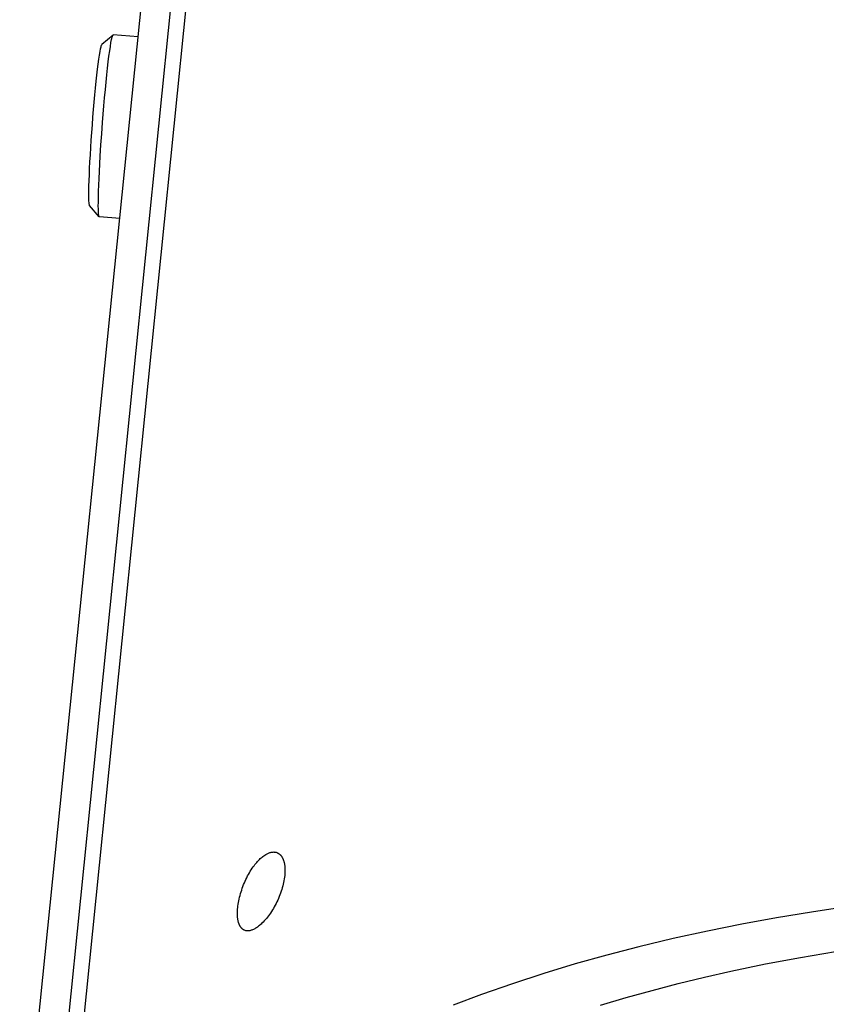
# Model space of a CAD drawing. Extents: x 0 to 1189, y 0 to 841.
# Tile 32 of 76: x 252 to 273, y 160 to 186. Entities that reach past the tile are written whole.
import ezdxf

# ---------------------------------------------------------------- set-up
doc = ezdxf.new("R2010")
doc.units = 0
doc.header["$LTSCALE"] = 65.395
doc.layers.add('mg_3_BL8', color=7, linetype='CONTINUOUS')

# ---------------------------------------------------------------- blocks, each defined once
blk = doc.blocks.new('MG_3_BL8', base_point=(356.453, 141.465))
at = {"layer": 'mg_3_BL8', "color": 2, "linetype": 'CONTINUOUS'}
for p, q in [((256.014, 190.588), (252.689, 157.675)), ((253.1, 157.578), (256.425, 190.491)), ((251.577, 154.472), (255.146, 189.801)), ((254.081, 185.947), (253.782, 185.689)), ((254.081, 185.947), (254.086, 185.949)), ((254.086, 185.949), (254.086, 185.949)), ((254.752, 185.899), (254.086, 185.949)), ((253.711, 181.066), (253.454, 181.366)), ((253.705, 181.078), (253.705, 181.079)), ((253.716, 181.063), (253.711, 181.066)), ((254.26, 181.022), (253.716, 181.063))]:
    blk.add_line(p, q, dxfattribs=at)
for points in [[(253.705, 181.079), (253.701, 181.097), (253.698, 181.115), (253.695, 181.144), (253.693, 181.173), (253.69, 181.231), (253.688, 181.289), (253.687, 181.347), (253.688, 181.472), (253.69, 181.597), (253.694, 181.755), (253.699, 181.914), (253.707, 182.099), (253.716, 182.285), (253.727, 182.492), (253.739, 182.699), (253.758, 182.998), (253.778, 183.297), (253.801, 183.596), (253.819, 183.822), (253.837, 184.048), (253.856, 184.264), (253.876, 184.48), (253.896, 184.68), (253.916, 184.879), (253.935, 185.055), (253.955, 185.23), (253.973, 185.376), (253.993, 185.522), (254.01, 185.642), (254.027, 185.743), (254.042, 185.825), (254.049, 185.856), (254.057, 185.886), (254.063, 185.907), (254.07, 185.927), (254.073, 185.935), (254.076, 185.941), (254.081, 185.947)], [(253.454, 181.366), (253.45, 181.372), (253.448, 181.378), (253.446, 181.385), (253.443, 181.405), (253.441, 181.424), (253.438, 181.453), (253.436, 181.483), (253.434, 181.559), (253.433, 181.654), (253.434, 181.766), (253.436, 181.901), (253.44, 182.036), (253.447, 182.198), (253.454, 182.361), (253.463, 182.544), (253.473, 182.728), (253.485, 182.926), (253.498, 183.124), (253.512, 183.329), (253.528, 183.534), (253.544, 183.74), (253.56, 183.945), (253.578, 184.142), (253.595, 184.34), (253.613, 184.523), (253.631, 184.706), (253.649, 184.867), (253.667, 185.029), (253.684, 185.163), (253.701, 185.297), (253.717, 185.408), (253.732, 185.501), (253.746, 185.577), (253.753, 185.605), (253.759, 185.633), (253.765, 185.652), (253.771, 185.671), (253.774, 185.678), (253.777, 185.684), (253.782, 185.689)], [(253.711, 181.066), (253.711, 181.066), (253.711, 181.066), (253.711, 181.067), (253.71, 181.067), (253.71, 181.067), (253.71, 181.067), (253.71, 181.068), (253.71, 181.068), (253.709, 181.069), (253.709, 181.069), (253.709, 181.069), (253.709, 181.07), (253.708, 181.07), (253.708, 181.071), (253.708, 181.071), (253.708, 181.072), (253.707, 181.072), (253.707, 181.073), (253.707, 181.073), (253.707, 181.074), (253.707, 181.074), (253.706, 181.075), (253.706, 181.075), (253.706, 181.076), (253.706, 181.076), (253.706, 181.077), (253.706, 181.077), (253.705, 181.078)], [(257.426, 162.516), (257.432, 162.563), (257.438, 162.611), (257.446, 162.657), (257.455, 162.704), (257.465, 162.751), (257.476, 162.797), (257.489, 162.847), (257.502, 162.896), (257.517, 162.945), (257.533, 162.993), (257.55, 163.041), (257.567, 163.089), (257.586, 163.137), (257.606, 163.184), (257.626, 163.231), (257.648, 163.278), (257.67, 163.324), (257.693, 163.37), (257.716, 163.412), (257.74, 163.454), (257.765, 163.496), (257.79, 163.537), (257.817, 163.577), (257.845, 163.617), (257.866, 163.647), (257.889, 163.676), (257.912, 163.705), (257.936, 163.733), (257.96, 163.761), (257.985, 163.788), (258.011, 163.814), (258.033, 163.836), (258.056, 163.857), (258.08, 163.877), (258.104, 163.896), (258.129, 163.915), (258.155, 163.932), (258.181, 163.949), (258.198, 163.958), (258.215, 163.967), (258.233, 163.976), (258.25, 163.984), (258.268, 163.991), (258.287, 163.997), (258.305, 164.003), (258.324, 164.007), (258.344, 164.01), (258.36, 164.012), (258.376, 164.013), (258.392, 164.014), (258.408, 164.013), (258.425, 164.011), (258.441, 164.009), (258.456, 164.005), (258.472, 164.001), (258.487, 163.995)], [(258.487, 163.995), (258.496, 163.991), (258.506, 163.986), (258.515, 163.981), (258.524, 163.975), (258.533, 163.969), (258.541, 163.963), (258.55, 163.956), (258.558, 163.949), (258.565, 163.942), (258.573, 163.934), (258.58, 163.926), (258.587, 163.918), (258.594, 163.909), (258.601, 163.9), (258.608, 163.89), (258.614, 163.88), (258.62, 163.87), (258.626, 163.86), (258.631, 163.85), (258.636, 163.839), (258.641, 163.829), (258.645, 163.818), (258.65, 163.807), (258.654, 163.796), (258.657, 163.785), (258.662, 163.769), (258.667, 163.753), (258.671, 163.737), (258.675, 163.72), (258.679, 163.704), (258.682, 163.687), (258.684, 163.671), (258.687, 163.654), (258.689, 163.637), (258.69, 163.62), (258.692, 163.604), (258.693, 163.582), (258.694, 163.56), (258.695, 163.537), (258.695, 163.515), (258.695, 163.493), (258.694, 163.471), (258.693, 163.449), (258.692, 163.427), (258.69, 163.405), (258.688, 163.384)], [(258.688, 163.384), (258.682, 163.337), (258.676, 163.29), (258.667, 163.243), (258.658, 163.197), (258.648, 163.151), (258.636, 163.105), (258.623, 163.056), (258.608, 163.007), (258.593, 162.959), (258.576, 162.911), (258.558, 162.864), (258.54, 162.816), (258.52, 162.769), (258.499, 162.723), (258.477, 162.676), (258.455, 162.63), (258.431, 162.585), (258.407, 162.54), (258.383, 162.498), (258.358, 162.457), (258.332, 162.416), (258.305, 162.375), (258.277, 162.335), (258.249, 162.296), (258.222, 162.262), (258.195, 162.228), (258.167, 162.195), (258.139, 162.163), (258.109, 162.131), (258.078, 162.101), (258.056, 162.079), (258.033, 162.058), (258.009, 162.038), (257.985, 162.019), (257.96, 162), (257.934, 161.982), (257.908, 161.966), (257.888, 161.954), (257.868, 161.943), (257.847, 161.933), (257.826, 161.924), (257.807, 161.917), (257.788, 161.911), (257.769, 161.905), (257.749, 161.901), (257.733, 161.899), (257.718, 161.897), (257.702, 161.896), (257.687, 161.896), (257.671, 161.897), (257.656, 161.899), (257.641, 161.902), (257.626, 161.906), (257.612, 161.911)], [(277.77, 162.965), (276.777, 162.884), (275.785, 162.787), (274.794, 162.675), (273.806, 162.547), (272.819, 162.402), (271.886, 162.248), (270.956, 162.079), (270.029, 161.893), (269.106, 161.69), (268.186, 161.469), (267.332, 161.247), (266.482, 161.008), (265.637, 160.753), (264.798, 160.479), (263.965, 160.187), (263.206, 159.901)], [(257.612, 161.911), (257.603, 161.915), (257.595, 161.919), (257.587, 161.923), (257.579, 161.928), (257.571, 161.933), (257.563, 161.938), (257.556, 161.944), (257.549, 161.95), (257.542, 161.956), (257.535, 161.963), (257.529, 161.97), (257.522, 161.977), (257.516, 161.984), (257.509, 161.993), (257.503, 162.002), (257.497, 162.011), (257.491, 162.021), (257.485, 162.031), (257.48, 162.041), (257.475, 162.051), (257.471, 162.061), (257.466, 162.071), (257.462, 162.082), (257.458, 162.092), (257.455, 162.103), (257.451, 162.114), (257.447, 162.13), (257.442, 162.146), (257.439, 162.162), (257.435, 162.179), (257.432, 162.195), (257.429, 162.212), (257.427, 162.228), (257.425, 162.245), (257.423, 162.262), (257.422, 162.278), (257.421, 162.295), (257.42, 162.317), (257.419, 162.339), (257.419, 162.361), (257.419, 162.383), (257.419, 162.406), (257.42, 162.428), (257.421, 162.45), (257.423, 162.472), (257.424, 162.494), (257.426, 162.516)], [(267.157, 159.899), (267.85, 160.106), (268.546, 160.3), (269.246, 160.482), (269.949, 160.654), (270.654, 160.814), (271.588, 161.009), (272.525, 161.186), (273.466, 161.345), (274.409, 161.488), (275.396, 161.62), (276.385, 161.734), (277.375, 161.832), (278.367, 161.913)]]:
    blk.add_lwpolyline(points, dxfattribs=at)

msp = doc.modelspace()

# ---------------------------------------------------------------- block references
at = {"layer": 'mg_3_BL8'}
msp.add_blockref('MG_3_BL8', (356.453, 141.465), dxfattribs=at)

doc.saveas('drawing.dxf')
